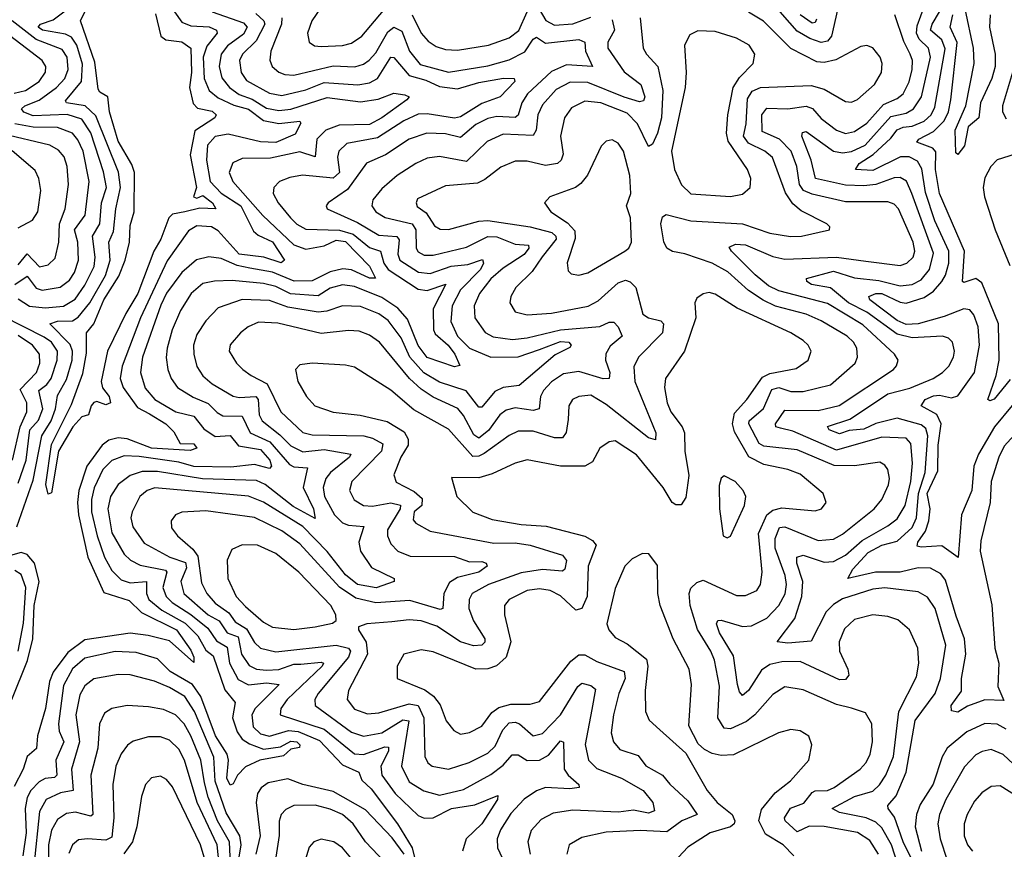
# Model space of a CAD drawing. Extents: x 1843161 to 1959474, y 907081 to 1016326.
# Tile 87 of 256: x 1878671 to 1881919, y 940951 to 943689. Entities that reach past the tile are written whole.
import ezdxf

# ---------------------------------------------------------------- set-up
doc = ezdxf.new("R2010")
doc.units = 0

msp = doc.modelspace()

# ---------------------------------------------------------------- linework, layer by layer
at = {"layer": '0CON20XD'}
for points in [[(1879674.6, 943745), (1879633.8, 943685), (1879619.5, 943645), (1879625.6, 943615), (1879643, 943603), (1879665, 943600.6), (1879735, 943604.2), (1879765, 943611.9), (1879799.1, 943635), (1879870.7, 943719.3)], [(1881373.7, 943746.3), (1881348.3, 943635), (1881335, 943618.5), (1881315, 943613.6), (1881277, 943627), (1881235, 943651.4), (1881155, 943742.4)], [(1879181.7, 943715), (1879205, 943681.6), (1879235, 943668.9), (1879295.3, 943665.3), (1879320.3, 943655), (1879321.6, 943645), (1879287.8, 943602.2), (1879276.2, 943565), (1879279.6, 943495), (1879296, 943455), (1879325, 943431.4), (1879377.4, 943407.4), (1879425, 943393.8), (1879475, 943356.4), (1879525, 943346.6), (1879594.5, 943354.5), (1879598.2, 943348.2), (1879579, 943311), (1879515, 943284.3), (1879465, 943286.5), (1879358.6, 943311.4), (1879315, 943303.7), (1879290.5, 943275), (1879286.6, 943225), (1879298.8, 943155), (1879335, 943116.6), (1879399.8, 943075), (1879441.4, 942991.4), (1879457.4, 942977.4), (1879505, 942956.2), (1879544.6, 942895), (1879533.3, 942886.7), (1879475.8, 942905.8), (1879395, 942914.7), (1879325, 942992), (1879303.3, 943005), (1879255, 943008.5), (1879227.8, 942992.2), (1879156.7, 942893.3), (1879069.1, 942705), (1879008.1, 942545), (1879002.4, 942505), (1879011.8, 942475), (1879059.4, 942409.4), (1879098.6, 942388.6), (1879153, 942355), (1879178.9, 942328.9), (1879200.4, 942290.4), (1879245, 942289.2), (1879254.4, 942275), (1879232.6, 942267.4), (1879105, 942275.1), (1879025, 942305.7), (1878995, 942308.7), (1878965, 942301.6), (1878942.5, 942285), (1878891.9, 942215), (1878866, 942135), (1878861.4, 942095), (1878864.2, 942054.2), (1878895.8, 941915), (1878948.4, 941798.4), (1879031.6, 941771.6), (1879072.8, 941732.8), (1879187.4, 941675), (1879235, 941607.8), (1879245.3, 941584.7), (1879245, 941567.5), (1879165, 941638.9), (1879094.1, 941655.9), (1879035, 941663.6), (1878885, 941641.9), (1878829.2, 941600.8), (1878781.4, 941535), (1878769.4, 941505), (1878755.5, 941415), (1878729.7, 941325), (1878726.4, 941283.6), (1878695, 941257.5), (1878682.5, 941215), (1878652.6, 941157.4)], [(1878661.6, 942015), (1878715, 942168.7), (1878744, 942315), (1878774.5, 942365), (1878788.7, 942405), (1878795, 942448.6), (1878825, 942502), (1878843.9, 942565), (1878845.1, 942595), (1878836.6, 942616.6), (1878770, 942685), (1878795, 942693.5), (1878844.4, 942695.6), (1878863.2, 942706.8), (1878901.7, 942755), (1878953.6, 942845), (1878968.6, 942895), (1878964.9, 942955), (1878980.1, 942989.9), (1878987.4, 943065), (1879002.6, 943135), (1878996.2, 943186.2), (1878921.6, 943371.6), (1878887, 943405), (1878824.4, 943415), (1878821.2, 943421.2), (1878874.3, 943485), (1878877.3, 943542.7), (1878858.6, 943605), (1878841.3, 943631.3), (1878821.4, 943641.4), (1878745.5, 943654.5), (1878731.2, 943665), (1878739.6, 943675), (1878781.3, 943688.7), (1878829.1, 943725)], [(1879118.8, 943708.8), (1879136.7, 943635), (1879152.4, 943622.4), (1879205.8, 943615.8), (1879235.5, 943595.5), (1879237.2, 943515), (1879231, 943465), (1879243.1, 943413.1), (1879256.7, 943396.7), (1879305, 943387.7), (1879318.8, 943375), (1879314.6, 943365), (1879247.9, 943322.1), (1879233.4, 943243.4), (1879253.8, 943135), (1879243.5, 943105), (1879255, 943100.3), (1879275, 943109.4), (1879307, 943085), (1879317.5, 943065), (1879265, 943067.3), (1879214.8, 943055.2), (1879175, 943047.5), (1879162.7, 943035), (1879135.7, 942965), (1879112.8, 942925), (1879059.8, 942785), (1879020.3, 942719.7), (1878960, 942595), (1878939.7, 942495), (1878944.2, 942474.2), (1878965.8, 942445), (1878970, 942425), (1878955, 942418), (1878925, 942429.2), (1878915, 942425.7), (1878906, 942415), (1878897.5, 942385), (1878875, 942378.1), (1878845.6, 942345), (1878798.9, 942265), (1878775, 942127.5), (1878765, 942122.5), (1878756.4, 942155), (1878775, 942286.7), (1878841.5, 942418.5), (1878878.5, 942521.5), (1878891.3, 942588.7), (1878890.6, 942655), (1878915.3, 942684.7), (1878948.5, 942765), (1878997.8, 942842.2), (1879018, 942895), (1879033, 942955), (1879035, 943010), (1879048.4, 943055), (1879049.5, 943185), (1879041, 943211), (1878995, 943288.5), (1878966.5, 943385), (1878961.1, 943435), (1878935, 943450), (1878929.9, 943459.9), (1878918.9, 943548.9), (1878871.5, 943685), (1878884.9, 943715.1)], [(1879305, 943715.2), (1879408.4, 943678.4), (1879421, 943665), (1879408.9, 943641.1), (1879356.6, 943603.4), (1879335.5, 943575), (1879328.4, 943535), (1879337.8, 943497.8), (1879362.2, 943465), (1879395, 943442.7), (1879437, 943427), (1879485, 943397.6), (1879525, 943389.7), (1879565, 943393.8), (1879685, 943432.6), (1879795, 943417.7), (1879852.8, 943427.2), (1879905, 943446.8), (1879941.2, 943441.2), (1879955.8, 943435), (1879948.1, 943425), (1879864.8, 943365), (1879825, 943343.7), (1879725, 943341), (1879680.6, 943325), (1879651.3, 943295), (1879645, 943236.4), (1879595, 943253), (1879497.8, 943232.2), (1879405, 943230.5), (1879373.5, 943216.5), (1879361.9, 943185), (1879373.8, 943155), (1879472.4, 943042.4), (1879575, 942946.3), (1879615, 942931.9), (1879675, 942942.2), (1879715, 942961.3), (1879745, 942956.9), (1879825, 942876.1), (1879844.4, 942835.6), (1879825, 942835.7), (1879765, 942863.8), (1879736.8, 942866.8), (1879695, 942857.4), (1879635, 942826.9), (1879575.9, 942825.9), (1879505, 942855.3), (1879429.5, 942869.5), (1879388.2, 942878.2), (1879335, 942901.4), (1879295, 942906.6), (1879253.9, 942896.1), (1879205.4, 942854.6), (1879155, 942786.6), (1879136.7, 942746.7), (1879076.2, 942575), (1879069, 942525), (1879085, 942472.9), (1879115.9, 942435), (1879185.4, 942395), (1879245, 942380.6), (1879278.4, 942338.4), (1879315, 942312.8), (1879365, 942316.1), (1879392.2, 942282.2), (1879465, 942270.4), (1879495.8, 942235), (1879501.2, 942215), (1879495, 942207.6), (1879445, 942221), (1879367.6, 942212.4), (1879245, 942214.2), (1879195, 942228.7), (1879065, 942246.9), (1879015, 942249), (1878975, 942234), (1878945, 942204.2), (1878916.6, 942143.4), (1878907.1, 942105), (1878907.6, 942065), (1878925.6, 941985), (1878950.3, 941915), (1878975, 941871), (1879005, 941840.6), (1879035, 941830.3), (1879088.9, 941835), (1879088.5, 941795), (1879097, 941775), (1879139.5, 941739.5), (1879216.8, 941696.8), (1879258.3, 941655), (1879285, 941608.3), (1879309, 941589), (1879347.4, 941477.4), (1879381.9, 941435), (1879372.6, 941385), (1879387.9, 941337.9), (1879404.5, 941314.5), (1879428.5, 941298.5), (1879475, 941281), (1879530.8, 941289.2), (1879565, 941307.7), (1879585, 941305.5), (1879594.3, 941295), (1879593.6, 941286.4), (1879565, 941281.4), (1879540.5, 941259.5), (1879462.9, 941245)], [(1879449.6, 943709.6), (1879475.5, 943685.5), (1879479.2, 943675), (1879450.7, 943619.2), (1879406, 943575), (1879396, 943555), (1879401.2, 943515), (1879418.6, 943488.6), (1879495, 943447.1), (1879535, 943439.4), (1879615, 943457.6), (1879675, 943482.3), (1879785.9, 943474.1), (1879825, 943480.8), (1879850.5, 943495), (1879895.3, 943565.3), (1879905, 943564.7), (1879955.1, 943505.1), (1880010, 943490), (1880055, 943468.9), (1880115, 943460.5), (1880185, 943481.8), (1880266.1, 943496.1), (1880302, 943495), (1880303.8, 943485), (1880255.2, 943434.8), (1880195, 943412.2), (1880125, 943368.8), (1880105, 943364.2), (1880015, 943378.6), (1879985, 943377.2), (1879937.7, 943355), (1879850.5, 943299.5), (1879749.3, 943280.7), (1879723.9, 943255), (1879719.2, 943235), (1879725.1, 943185), (1879705, 943166.2), (1879604, 943176), (1879561.4, 943168.6), (1879527.8, 943155), (1879508.5, 943135), (1879507.2, 943115), (1879522.7, 943085), (1879563.9, 943035), (1879585, 943013.9), (1879615, 942997.5), (1879725.3, 942994.7), (1879771, 942981), (1879825, 942937.3), (1879861.4, 942925), (1879872.4, 942885), (1879886.4, 942865), (1879985, 942799.2), (1880015, 942794.9), (1880075.9, 942815.9), (1880035.1, 942735), (1880035.4, 942665), (1880041.7, 942651.7), (1880083.6, 942615), (1880105.7, 942585), (1880122.3, 942547.7), (1880105, 942543.1), (1880015, 942573.7), (1879985, 942613.3), (1879950.1, 942700.1), (1879917.5, 942737.5), (1879865, 942772.6), (1879775, 942808.3), (1879735.5, 942814.5), (1879695, 942803.2), (1879655, 942777.4), (1879563.9, 942783.9), (1879515, 942808.8), (1879475, 942818.5), (1879371.4, 942828.6), (1879313.4, 942826.6), (1879275, 942818), (1879236.3, 942785), (1879201, 942729), (1879173.4, 942665), (1879157.1, 942605), (1879153.9, 942573.9), (1879159.3, 942535), (1879169.7, 942505), (1879191.6, 942475), (1879243.2, 942443.2), (1879292.8, 942422.8), (1879322.2, 942392.2), (1879341.2, 942381.2), (1879405, 942380.5), (1879431, 942325), (1879496, 942296), (1879561.1, 942221.1), (1879575, 942213.7), (1879619.5, 942209.5), (1879606, 942145), (1879639.4, 942075), (1879645, 942042.5), (1879572.2, 942082.2), (1879480, 942155), (1879451.4, 942168.6), (1879273.6, 942173.6), (1879125, 942197.6), (1879075, 942197.4), (1879035, 942184.4), (1878995.8, 942155), (1878970.6, 942115), (1878961, 942075), (1878975, 941995.5), (1879015.4, 941925.4), (1879035.9, 941905), (1879068.2, 941888.2), (1879151.8, 941871.8), (1879156, 941865), (1879143, 941815), (1879153.9, 941785), (1879173.1, 941765), (1879235.6, 941725.6), (1879290.7, 941680.7), (1879319.3, 941639.3), (1879355, 941617.6), (1879362.2, 941565), (1879391.6, 941511.6), (1879425, 941493.3), (1879485, 941500.3), (1879526.2, 941495), (1879447, 941415), (1879436, 941394), (1879440.7, 941355), (1879465, 941331.6), (1879495, 941323.8), (1879557.7, 941342.3), (1879589.1, 941339.1), (1879659.3, 941309.3), (1879735, 941229.6), (1879789.3, 941205), (1879799.3, 941179.3), (1879829.8, 941149.8), (1879916.5, 941035), (1879965.5, 940955), (1879975.6, 940915)], [(1879965.7, 943705.7), (1879995.2, 943645), (1880017.8, 943617.8), (1880045, 943600.5), (1880075, 943591.1), (1880115, 943588.9), (1880217.5, 943605), (1880285, 943629.6), (1880316.8, 943653.2), (1880345, 943715.2)], [(1880384, 943724), (1880406.2, 943686.2), (1880435, 943671.6), (1880495, 943676.1), (1880555, 943697.9)], [(1881588, 940835), (1881546.7, 940965), (1881515, 941021.9), (1881495, 941039.7), (1881463.3, 941055), (1881375, 941072.3), (1881351.1, 941085), (1881425, 941124.6), (1881485, 941142.7), (1881507, 941163), (1881528.2, 941195), (1881553.2, 941256.8), (1881571.2, 941405), (1881629.7, 941520.3), (1881637.4, 941565), (1881634.1, 941615), (1881605.6, 941675.6), (1881567.6, 941707.6), (1881535, 941719.4), (1881485, 941724.7), (1881425, 941709.7), (1881391.4, 941678.6), (1881373.8, 941635), (1881374.8, 941605), (1881402.7, 941545), (1881405.8, 941525), (1881395, 941510.9), (1881375, 941510.2), (1881245, 941571), (1881185, 941570), (1881145, 941560.2), (1881117.5, 941542.5), (1881075, 941475.3), (1881055, 941458.5), (1881045, 941470.8), (1881038.6, 941495), (1881025, 941588.8), (1880978.9, 941665), (1880969.1, 941695), (1880974.2, 941705.8), (1880985, 941707.4), (1881055, 941686), (1881085, 941688), (1881135, 941713.9), (1881175.1, 941754.9), (1881195.6, 941794.4), (1881200.3, 941825), (1881196, 941855), (1881162.9, 941945), (1881163.2, 941976.8), (1881176.7, 942013.3), (1881195, 942015.2), (1881305, 941970.5), (1881355, 941974), (1881385, 941991.1), (1881490, 942075), (1881515, 942105.5), (1881536.6, 942153.4), (1881540, 942175), (1881534.7, 942204.7), (1881525, 942218.9), (1881508.3, 942228.3), (1881425, 942216.9), (1881357.9, 942217.9), (1881235, 942269.3), (1881125, 942281), (1881110.4, 942290.4), (1881076, 942355), (1881076.6, 942365), (1881124.5, 942405.5), (1881151.6, 942468.4), (1881175, 942474.6), (1881215, 942461.8), (1881255, 942462.2), (1881345, 942483.8), (1881426.8, 942555), (1881434.7, 942575), (1881432.2, 942605), (1881421.6, 942625), (1881400, 942645), (1881315, 942695.6), (1881265, 942716.8), (1881163.9, 942743.9), (1881123.1, 942763.1), (1881075.3, 942795.3), (1881007, 942857), (1880955.6, 942885.6), (1880865, 942916.7), (1880823.9, 942923.9), (1880805, 942934.6), (1880795.6, 942955.6), (1880785.3, 943015), (1880791.2, 943038.8), (1880803.5, 943046.5), (1880885, 943025.6), (1881055, 943014.8), (1881145, 942984.4), (1881213.9, 942973.9), (1881250, 942975), (1881342.5, 942995), (1881343.3, 943005), (1881333.8, 943015), (1881248.2, 943058.2), (1881221.3, 943081.3), (1881197.4, 943117.4), (1881154.6, 943234.6), (1881129.3, 943255), (1881075, 943281.9), (1881058.5, 943305), (1881066.9, 943345), (1881071.7, 943428.3), (1881086.9, 943453.1), (1881115, 943464.9), (1881282, 943472), (1881325, 943459.4), (1881395, 943418.8), (1881415, 943416.9), (1881435, 943425.4), (1881490.4, 943475), (1881513.8, 943515), (1881515.4, 943545), (1881509.6, 943565), (1881485, 943596.5), (1881465, 943603.5), (1881445, 943600.5), (1881362.8, 943557.2), (1881325, 943548.3), (1881300.1, 943550.1), (1881215, 943593.8), (1881124.9, 943684.9), (1881075, 943714.4)], [(1881951.8, 942318.2), (1881918.7, 942281.3), (1881900.8, 942245), (1881875.7, 942165), (1881872.3, 942095), (1881841.2, 941968.8), (1881838.9, 941935), (1881877.5, 941757.5), (1881887.8, 941615), (1881900.6, 941565), (1881897.7, 941487.7), (1881917.8, 941442.2), (1881855, 941443.8), (1881797.1, 941422.9), (1881765, 941403.5), (1881745, 941407.5), (1881743.1, 941425), (1881777.3, 941472.7), (1881777.3, 941515), (1881791.4, 941595), (1881787.8, 941645), (1881760.2, 941720.2), (1881725, 941838.9), (1881709.7, 941859.7), (1881675, 941878.7), (1881635, 941880.3), (1881575, 941865.6), (1881494, 941866), (1881402.5, 941845), (1881419.3, 941875), (1881469.6, 941930.4), (1881515, 941954.2), (1881565, 941967.9), (1881615, 942013), (1881629, 942045), (1881636.2, 942125), (1881658, 942195), (1881666.4, 942315), (1881659.5, 942339.5), (1881645, 942351.4), (1881565, 942374.1), (1881495, 942355.8), (1881455, 942337.5), (1881407.4, 942332.6), (1881375, 942322.2), (1881340.9, 942335), (1881335, 942345.9), (1881409.1, 942370.9), (1881487.7, 942422.3), (1881535, 942454), (1881607.5, 942472.5), (1881683.6, 942505), (1881714.6, 942525), (1881735.3, 942545), (1881751.1, 942575), (1881754.7, 942595), (1881748.4, 942625), (1881735, 942638.2), (1881715, 942644.3), (1881615, 942638.5), (1881565, 942650.7), (1881465, 942723.8), (1881404.8, 942754.8), (1881345, 942804.6), (1881282.7, 942815), (1881267.2, 942825), (1881266.2, 942835), (1881355, 942859.5), (1881425, 942837.6), (1881505, 942827.9), (1881575, 942811), (1881615, 942815.2), (1881645, 942830.6), (1881672.2, 942865), (1881685, 942918.8), (1881614, 943116), (1881596.5, 943156.5), (1881575, 943168.3), (1881555, 943167), (1881494.9, 943145.1), (1881455, 943141.1), (1881395, 943143.1), (1881296.2, 943165), (1881281.9, 943225), (1881251.2, 943305), (1881252.8, 943317.2), (1881265, 943320.3), (1881355, 943255.5), (1881385, 943250), (1881415, 943254), (1881459.7, 943275), (1881545, 943369.6), (1881595, 943380.7), (1881619.3, 943395), (1881646.2, 943435), (1881675.1, 943565.1), (1881668.8, 943595), (1881637.5, 943625), (1881628.9, 943645), (1881631.3, 943668.7), (1881655.2, 943735)], [(1881945, 942415.7), (1881886.2, 942345), (1881833.4, 942255), (1881818.5, 942215), (1881811.2, 942135), (1881777.6, 942055), (1881766.6, 941913.4), (1881712.5, 941952.5), (1881645, 941947.7), (1881631.7, 941951.7), (1881633.2, 941965), (1881658.8, 942001.2), (1881670.2, 942035), (1881674, 942075), (1881664.8, 942125), (1881699.9, 942200.1), (1881700.8, 942285), (1881710, 942355), (1881695.8, 942385.8), (1881644.5, 942415), (1881657.6, 942435), (1881685, 942447.9), (1881705, 942450), (1881745, 942441.2), (1881765, 942447.5), (1881820.7, 942525), (1881836.6, 942615), (1881832.7, 942675), (1881818.8, 942715), (1881805, 942732), (1881785, 942734.7), (1881720.9, 942709.1), (1881635, 942685.3), (1881595, 942683.2), (1881565, 942695.7), (1881475.4, 942765), (1881471.5, 942775), (1881494.5, 942785.5), (1881515, 942785.3), (1881575, 942756.4), (1881595, 942753.1), (1881655, 942772.4), (1881685, 942793), (1881712.3, 942825), (1881725, 942846.2), (1881735.4, 942885), (1881735.6, 942925), (1881690.1, 943025), (1881659.1, 943119.1), (1881646.6, 943196.6), (1881632.7, 943222.7), (1881605, 943236.5), (1881576.9, 943236.9), (1881485, 943191.6), (1881428.1, 943195), (1881439.8, 943215), (1881486, 943244), (1881545, 943298), (1881565, 943325.5), (1881584.9, 943334.9), (1881615, 943337.7), (1881655, 943354.3), (1881677.5, 943375), (1881689.1, 943400.9), (1881723.5, 943593.5), (1881712.9, 943622.9), (1881675.9, 943655), (1881680.4, 943675), (1881705.1, 943715)], [(1881872.3, 943705), (1881869.8, 943665), (1881888.6, 943575), (1881889.2, 943535), (1881877.8, 943495), (1881840, 943415), (1881834.6, 943365.4), (1881799.1, 943335), (1881787, 943273), (1881765, 943244.3), (1881759.3, 943249.3), (1881756.3, 943325), (1881792, 943405), (1881818.9, 943545), (1881817.1, 943595), (1881789.5, 943725)], [(1878665, 942767.3), (1878703.3, 942743.3), (1878755, 942737.8), (1878815, 942744), (1878853, 942767), (1878885, 942813), (1878916.1, 942875), (1878919.9, 942905), (1878910.6, 942975), (1878935.1, 943015), (1878939.9, 943085), (1878957.4, 943135), (1878947.1, 943187.1), (1878905.5, 943315.5), (1878875, 943360.7), (1878826.6, 943376.6), (1878715, 943371.4), (1878683.9, 943383.9), (1878676.5, 943395), (1878687.5, 943405), (1878735, 943423.9), (1878792.2, 943465), (1878819.5, 943495), (1878829.9, 943525), (1878826.7, 943565), (1878811.1, 943591.1), (1878725, 943623.3), (1878645.3, 943685)], [(1879535.7, 943695.7), (1879534.1, 943675), (1879499.4, 943585), (1879495.3, 943555.3), (1879503.2, 943535), (1879525, 943516.4), (1879545, 943508), (1879575, 943506.5), (1879705, 943536.6), (1879776.5, 943533.5), (1879805, 943542.6), (1879824, 943556), (1879845, 943580), (1879885, 943649.2), (1879905, 943664.4), (1879931.3, 943651.3), (1879957, 943585), (1879991.3, 943541.3), (1880085, 943515.5), (1880215, 943537.2), (1880285, 943556.2), (1880337, 943583), (1880365, 943625.4), (1880375, 943631.1), (1880405, 943612.1), (1880515, 943623.3), (1880534.7, 943615), (1880536.9, 943585), (1880560, 943535), (1880475, 943540.7), (1880425, 943517.7), (1880345.5, 943445), (1880327.4, 943415), (1880315.4, 943374.6), (1880305, 943366.3), (1880245, 943369.3), (1880215, 943363.6), (1880175, 943343.3), (1880125, 943300.4), (1880075, 943312.9), (1880013.8, 943315), (1879955.4, 943294.6), (1879877.1, 943242.9), (1879815, 943215.3), (1879751.7, 943128.3), (1879688.1, 943085), (1879681.1, 943075), (1879684.5, 943065), (1879785, 943020), (1879855, 942977.5), (1879915, 942973.4), (1879922.6, 942962.6), (1879918, 942915), (1879925, 942895.3), (1879985.8, 942855.8), (1880025, 942851), (1880094, 942876), (1880148.7, 942881.3), (1880197.7, 942897.7), (1880200.7, 942885), (1880191.2, 942865), (1880125, 942797.5), (1880097.4, 942745), (1880093.3, 942693.3), (1880114.8, 942645), (1880155, 942605.2), (1880225, 942574.8), (1880315, 942575.8), (1880385, 942600.2), (1880455, 942627.3), (1880482.5, 942625), (1880490, 942615), (1880485, 942606.9), (1880437.3, 942582.7), (1880317.8, 942482.2), (1880265, 942475.5), (1880238, 942462), (1880195, 942410), (1880185, 942410), (1880144, 942464), (1880055, 942492.7), (1880003.9, 942523.9), (1879957.5, 942575), (1879928.7, 942638.7), (1879885.7, 942695.7), (1879855, 942718.4), (1879795, 942742.1), (1879735.2, 942745.2), (1879683.5, 942726.5), (1879655, 942723.5), (1879555, 942740.5), (1879495, 942762.5), (1879405, 942765.5), (1879325, 942738.1), (1879285, 942695.4), (1879255, 942650), (1879244.3, 942615), (1879244.8, 942585), (1879254.8, 942544.8), (1879275, 942514), (1879305, 942487.3), (1879375, 942446.5), (1879395, 942441.8), (1879449.5, 942445), (1879456.8, 942435), (1879460.5, 942385), (1879470.5, 942365), (1879529.2, 942319.2), (1879565, 942282.3), (1879605, 942262.3), (1879675, 942270.9), (1879762.9, 942255), (1879758.4, 942245), (1879696.2, 942195), (1879680.4, 942175), (1879671.7, 942145), (1879675.9, 942115), (1879709.6, 942055), (1879735, 942028.1), (1879755, 942020.6), (1879806, 942016), (1879789, 941965), (1879795, 941934.6), (1879831, 941881), (1879905.7, 941845), (1879905.7, 941835), (1879846.2, 941813.8), (1879785, 941824.4), (1879745, 941856.4), (1879685, 941933.2), (1879605, 942016.7), (1879475, 942096.6), (1879425, 942116), (1879116.6, 942143.4), (1879091.5, 942135), (1879066.5, 942115), (1879041.2, 942065), (1879037.7, 942045), (1879043.4, 942015), (1879081.2, 941961.2), (1879165.3, 941915.3), (1879217.7, 941897.7), (1879220.4, 941879.6), (1879202.1, 941835), (1879212.1, 941795), (1879292.7, 941725), (1879328.5, 941705), (1879354.5, 941665), (1879391.8, 941651.8), (1879402.4, 941595), (1879427.8, 941557.8), (1879452.2, 941545), (1879485, 941542), (1879525, 941544.7), (1879575, 941561.4), (1879597.8, 941562.2)], [(1880625, 943689.3), (1880633.2, 943655), (1880610.7, 943615), (1880611.1, 943595), (1880665, 943516.7), (1880719.8, 943475), (1880733, 943435), (1880729, 943421), (1880715, 943418.1), (1880665, 943433.2), (1880545, 943482.3), (1880486.9, 943483.1), (1880440.8, 943459.2), (1880395, 943408.4), (1880380, 943375), (1880374, 943325), (1880365, 943307.1), (1880265, 943311.5), (1880212.5, 943287.5), (1880145, 943221.3), (1880055, 943238.1), (1880015, 943232.5), (1879977.5, 943215), (1879916.2, 943175), (1879865, 943131.1), (1879836.1, 943095), (1879832, 943075), (1879845.4, 943055), (1879875.8, 943035.8), (1879965.6, 943015.6), (1879976.9, 942995), (1879978.5, 942935), (1879985, 942923.1), (1880005, 942912.3), (1880035, 942911.8), (1880145, 942938.7), (1880215, 942973.6), (1880245, 942972), (1880305, 942947.7), (1880348.9, 942945), (1880350.5, 942935), (1880335, 942914.1), (1880265, 942869.2), (1880225, 942833.3), (1880187.7, 942785), (1880169.8, 942745), (1880172.1, 942705), (1880206.1, 942656.1), (1880232.7, 942642.7), (1880296.7, 942633.3), (1880345, 942638.6), (1880455, 942664.9), (1880585, 942676), (1880615, 942691), (1880631.1, 942691.1), (1880645, 942675.5), (1880657.7, 942645), (1880618, 942612), (1880603.9, 942586.1), (1880603.5, 942565), (1880617.1, 942525), (1880615.4, 942505), (1880595.8, 942504.2), (1880515, 942527.5), (1880465, 942519.8), (1880425, 942493.8), (1880398.4, 942465), (1880388.7, 942445), (1880384.6, 942405), (1880365, 942399.3), (1880305, 942408.4), (1880275, 942400.2), (1880255, 942384.8), (1880216.9, 942333.1), (1880185, 942307.6), (1880168.9, 942318.9), (1880135, 942382.5), (1880115.6, 942405.6), (1880035, 942443.2), (1879995, 942469.7), (1879956.8, 942505), (1879857.1, 942625), (1879825, 942647.7), (1879790.7, 942660.7), (1879755, 942663.2), (1879665, 942653.1), (1879522.2, 942687.8), (1879458.8, 942691.2), (1879424.4, 942675.6), (1879399.5, 942655), (1879365, 942616), (1879361.1, 942595), (1879385.5, 942555), (1879407.1, 942535), (1879434.2, 942514.2), (1879487.3, 942487.3), (1879531.9, 942395), (1879605, 942327), (1879635, 942318.8), (1879805.8, 942315.8), (1879835, 942308.1), (1879868.6, 942288.6), (1879863.7, 942265), (1879766.4, 942165), (1879758.8, 942135), (1879774.1, 942104.1), (1879805, 942085.3), (1879835, 942083.3), (1879895, 942093.8), (1879926.6, 942086.6), (1879925.2, 942075), (1879883.8, 942005), (1879883.5, 941985), (1879895, 941958.9), (1879918.5, 941935), (1879958.3, 941918.3), (1880105, 941916.8), (1880155, 941899.5), (1880195, 941900.3), (1880209.4, 941895), (1880213.3, 941885), (1880185.4, 941865), (1880115, 941847.5), (1880088.6, 941831.4), (1880070, 941795), (1880066.9, 941745), (1880058, 941742), (1879957.9, 941772.1), (1879845, 941764), (1879779.1, 941779.1), (1879725.9, 941815.9), (1879595, 941958.5), (1879535, 942001.8), (1879445, 942045.5), (1879285, 942068.1), (1879205, 942063.8), (1879184.4, 942055), (1879170, 942035), (1879171.7, 942011.7), (1879191.1, 941985)], [(1880717.3, 943695), (1880727.9, 943595), (1880737.9, 943575), (1880776.2, 943535), (1880792.6, 943455), (1880787.7, 943365), (1880775.1, 943315), (1880758.5, 943278.5)], [(1881331.3, 941735), (1881281.8, 941638.2), (1881205, 941630.7), (1881170, 941635), (1881227.5, 941712.5), (1881250.8, 941785), (1881254.6, 941834.6), (1881234.2, 941895), (1881234.8, 941915.2), (1881255, 941921.5), (1881325, 941898.8), (1881355, 941900.2), (1881395, 941921.4), (1881449.6, 941970.4), (1881535, 942018.1), (1881565, 942041.3), (1881591.5, 942085), (1881610, 942165), (1881615.6, 942225.6), (1881610.2, 942290.2), (1881595, 942307.5), (1881515, 942310.8), (1881365, 942267.9), (1881220.7, 942330.7), (1881180.7, 942340.7), (1881165.6, 942345), (1881163.5, 942355), (1881195, 942400.5), (1881305, 942399.2), (1881374.3, 942415.7), (1881552.9, 942535), (1881563.6, 942546.4), (1881568.8, 942565), (1881556.8, 942585), (1881452.1, 942682.1), (1881335, 942752.1), (1881175, 942794.1), (1881141.2, 942811.2), (1881097, 942847), (1881018.5, 942925), (1881011.5, 942938.5), (1881031.5, 942948.5), (1881065, 942946), (1881155, 942907.2), (1881195, 942899.2), (1881365, 942904.9), (1881462.4, 942892.4), (1881575, 942878.1), (1881597.7, 942885), (1881618, 942905), (1881624, 942925), (1881618.2, 942955), (1881570.2, 943065), (1881555, 943080.2), (1881535, 943087.8), (1881395, 943088.2), (1881285, 943113.8), (1881255.9, 943125.9), (1881243.1, 943145), (1881234.9, 943205), (1881216.1, 943255), (1881177.6, 943295), (1881120.2, 943320.2), (1881119.3, 943375), (1881135, 943396.7), (1881204.8, 943394.8), (1881265, 943403.3), (1881286, 943396), (1881315, 943363.5), (1881365, 943324.4), (1881395, 943314), (1881425, 943320), (1881465, 943347.5), (1881520.4, 943409.6), (1881565, 943429.2), (1881585.2, 943445), (1881605, 943484.6), (1881615.4, 943525), (1881615.5, 943555), (1881608.5, 943575), (1881586.9, 943616.9), (1881558.2, 943705)], [(1881299.5, 943690.5), (1881295, 943680.4), (1881285, 943677.8), (1881245, 943704.8)], [(1881938.4, 942501.6), (1881885, 942437.1), (1881871.2, 942431.2), (1881864.3, 942435.7), (1881891.6, 942515), (1881901.8, 942565), (1881900, 942685), (1881845, 942820.5), (1881825, 942834.8), (1881785, 942821.5), (1881780.6, 942825), (1881787.4, 942925), (1881704.7, 943115), (1881692, 943195), (1881693.4, 943253.5), (1881683.4, 943265), (1881630.6, 943285), (1881636.7, 943295), (1881685, 943319.9), (1881720.1, 943355), (1881734.6, 943385), (1881742.1, 943425), (1881763.5, 943613.5), (1881739.9, 943665), (1881749.2, 943705)], [(1878652.8, 943447.2), (1878689.6, 943455), (1878735, 943484.8), (1878755.8, 943515.8), (1878756.8, 943535), (1878744.2, 943555), (1878602.6, 943662.6)], [(1881015, 943105.3), (1881055, 943113.8), (1881080, 943135), (1881082.5, 943165), (1881071.8, 943195), (1881008.3, 943288.3), (1881002.7, 943315), (1881006.3, 943375), (1881023.8, 943465), (1881045, 943498.9), (1881090, 943545), (1881095.5, 943575), (1881076.7, 943605), (1881035, 943628.5), (1880965, 943650), (1880908, 943652), (1880881.1, 943638.9), (1880863.5, 943605), (1880869.7, 943515), (1880866.3, 943465), (1880820.7, 943255), (1880830.4, 943195), (1880853.8, 943143.8), (1880885, 943114.2), (1881015, 943105.3)], [(1881945.8, 943515), (1881912.9, 943405), (1881912.9, 943385), (1881925, 943362)], [(1880758.5, 943278.5), (1880745, 943270.5), (1880709.2, 943345), (1880675, 943380.6), (1880587.5, 943415), (1880535, 943420.2), (1880491.2, 943398.8), (1880467.6, 943365), (1880454.2, 943305), (1880463.8, 943245), (1880457.1, 943225), (1880445.2, 943214.8), (1880405, 943207.5), (1880345, 943221.9), (1880305, 943221.8), (1880257.4, 943202.6), (1880205, 943161.3), (1880180.5, 943149.5), (1880075, 943141.3), (1879982.5, 943097.5), (1879978, 943085), (1879982.3, 943072.3), (1880011.6, 943051.6), (1880038.9, 943008.9), (1880057.7, 942997.7), (1880085, 942996.9), (1880185, 943024), (1880215, 943026), (1880355, 943005.1), (1880426.6, 942986.6), (1880439.8, 942975), (1880440, 942965), (1880393.8, 942906.2), (1880361.6, 942858.4), (1880307.7, 942805), (1880290.9, 942775), (1880287.1, 942755), (1880305, 942724.6), (1880344.8, 942714.8), (1880425, 942720.2), (1880546.1, 942743.9), (1880579, 942761), (1880645, 942820.2), (1880669.4, 942829.4), (1880685, 942824.1), (1880702.8, 942805), (1880726.6, 942716.6), (1880745.5, 942705.5), (1880785.6, 942695.6), (1880794.7, 942684.7), (1880790.8, 942655), (1880711.8, 942575), (1880696.5, 942543.5), (1880699.6, 942495), (1880769.1, 942325), (1880768.2, 942301.8), (1880745, 942308.7), (1880605, 942419), (1880555, 942450.2), (1880515, 942445.9), (1880494.5, 942435), (1880482.2, 942415), (1880479.9, 942369.9), (1880473.4, 942326.6), (1880461.1, 942308.9), (1880435, 942308.4), (1880365, 942331.1), (1880315, 942331), (1880285, 942317), (1880203.1, 942256.9), (1880185, 942247.9), (1880165, 942247), (1880085, 942337.7), (1879971.3, 942401.3), (1879895, 942466.1), (1879775, 942541.8), (1879745, 942549.2), (1879635, 942555.4), (1879595, 942550), (1879580.8, 942535), (1879588.5, 942495), (1879616.5, 942445), (1879644.3, 942415), (1879705, 942393.7), (1879793.5, 942383.5), (1879882.5, 942362.5), (1879939.2, 942329.2), (1879951.9, 942305), (1879951.6, 942285), (1879928.1, 942245), (1879905, 942186.7), (1879913, 942163), (1879972.1, 942132.1), (1879998.1, 942108.1), (1879997.1, 942085), (1879971.8, 942065), (1879968.4, 942038.4), (1879976.9, 942026.9), (1880025, 942000.6), (1880235, 941961), (1880305, 941962.2), (1880355, 941954.5), (1880461.7, 941921.7), (1880474.2, 941904.2), (1880468.7, 941875), (1880461.6, 941868.4), (1880395, 941873.8), (1880325, 941863.8), (1880216.7, 941825), (1880163.2, 941795), (1880153.1, 941775), (1880152.7, 941745), (1880167.8, 941705), (1880205.3, 941645), (1880205.2, 941634.8), (1880195.2, 941624.8), (1880167.3, 941622.7), (1880125, 941635.4), (1880046.9, 941686.9), (1879995, 941705.2), (1879955, 941708.6), (1879898.3, 941701.7), (1879815.3, 941694.7), (1879788, 941685), (1879787.8, 941675), (1879814, 941634), (1879817.5, 941595), (1879755.3, 941475), (1879751.3, 941445), (1879775, 941413.2), (1879818.3, 941398.3), (1879855, 941401.2), (1879955, 941431.1), (1879985.6, 941425.6), (1880003.8, 941385), (1880007.3, 941257.3), (1880016.5, 941236.5), (1880031.4, 941225), (1880085, 941214.8), (1880153.3, 941236.7), (1880215, 941267.8), (1880238.8, 941291.2), (1880264.9, 941345.1), (1880285, 941367.9), (1880305, 941370.3), (1880319.2, 941365), (1880365, 941325.3), (1880395, 941332.9), (1880454.8, 941395), (1880512.3, 941487.7), (1880525, 941499.1), (1880555, 941491.4), (1880569.7, 941479.7), (1880558.2, 941411.8), (1880536.1, 941296.1), (1880546.8, 941245), (1880575, 941217.6), (1880656, 941186), (1880727.7, 941145), (1880758.8, 941105), (1880765, 941078), (1880745, 941070.4), (1880695, 941079.4), (1880646.4, 941073.6), (1880495, 941079.8), (1880430.1, 941069.9), (1880390.7, 941049.3), (1880357.4, 941012.6), (1880346.4, 940975), (1880354.7, 940935)], [(1878655, 942815.1), (1878695, 942843), (1878725, 942803), (1878745, 942795.9), (1878804.1, 942805.9), (1878835, 942829.8), (1878851, 942855), (1878864.2, 942895), (1878862.4, 942955), (1878851.4, 942995), (1878886.1, 943043.9), (1878899.7, 943155), (1878880, 943255), (1878862.5, 943292.5), (1878845, 943314.4), (1878795, 943332.9), (1878715, 943334), (1878655, 943345.9)], [(1878665, 942880), (1878695, 942916.3), (1878736.2, 942873.8), (1878765, 942879.7), (1878787.8, 942902.2), (1878800, 942955), (1878801.4, 943015), (1878820, 943065), (1878831.1, 943145), (1878827.4, 943205), (1878816.8, 943236.8), (1878798.9, 943258.9), (1878770, 943275), (1878612.6, 943312.6)], [(1880515, 942846.4), (1880545, 942853.3), (1880666.5, 942925), (1880679.6, 942935), (1880688.4, 942955), (1880685.3, 943035), (1880672, 943075), (1880686.3, 943115), (1880683.5, 943175), (1880662.3, 943255), (1880645, 943281.4), (1880625, 943293.1), (1880605, 943288.6), (1880588.6, 943271.4), (1880543.6, 943176.4), (1880521.7, 943148.3), (1880504.2, 943135.8), (1880420, 943105), (1880401.4, 943085), (1880422.9, 943055), (1880478.2, 943018.2), (1880502, 942992), (1880502.9, 942967.1), (1880476.5, 942886.5), (1880479.8, 942859.8), (1880490.4, 942850.4), (1880515, 942846.4)], [(1878665, 943001.8), (1878713, 943027), (1878730.3, 943055), (1878740.5, 943125), (1878734.1, 943165), (1878721.4, 943191.4), (1878646.1, 943256.1)], [(1881954.7, 943245.3), (1881895, 943226.1), (1881874.8, 943205), (1881855, 943166.7), (1881849.5, 943135), (1881853, 943105), (1881888.5, 942995), (1881937.3, 942877.3)], [(1881504.1, 940935), (1881475, 940979.3), (1881435, 941005.9), (1881325, 941025.7), (1881275, 941026.5), (1881235, 941008.4), (1881196.2, 941045), (1881193.2, 941055), (1881213.9, 941086.1), (1881257.2, 941102.8), (1881285, 941138.6), (1881295, 941144), (1881335, 941144.8), (1881357.1, 941155), (1881442.9, 941215), (1881463.3, 941236.7), (1881476.2, 941265), (1881483.5, 941305), (1881481.8, 941365), (1881460.8, 941400.8), (1881415, 941416.5), (1881365, 941428.6), (1881255, 941476.6), (1881195, 941486.4), (1881155, 941462), (1881095.6, 941394.4), (1881068, 941372), (1881015, 941348), (1880995, 941350.2), (1880973.4, 941385), (1880979.6, 941489.6), (1880963, 941575), (1880951, 941605), (1880906.4, 941676.4), (1880882.6, 941755), (1880879.5, 941795), (1880885, 941812.2), (1880905, 941831.8), (1880925, 941838.6), (1881035, 941788.1), (1881065, 941788.9), (1881102.2, 941805), (1881114.7, 941825.3), (1881119.8, 941865), (1881107.4, 941992.6), (1881135.4, 942054.6), (1881155, 942070.4), (1881185, 942078.3), (1881295, 942067.5), (1881315.8, 942075), (1881330.6, 942095), (1881321.4, 942125), (1881245, 942189.4), (1881204.8, 942204.8), (1881125, 942221.2), (1881075.9, 942245.9), (1881029.2, 942329.2), (1881021.7, 942355), (1881029.1, 942390.8), (1881068.9, 942435), (1881121.1, 942508.9), (1881145, 942521), (1881232.2, 942537.8), (1881272.1, 942565), (1881281.2, 942595), (1881271.8, 942615), (1881255, 942630.4), (1881214.4, 942655), (1881037, 942737), (1880965, 942782.9), (1880945, 942788.8), (1880925, 942784.5), (1880905, 942770), (1880897.5, 942755), (1880900.9, 942705), (1880864.1, 942595), (1880801.2, 942505), (1880797.3, 942475), (1880806.8, 942425), (1880818.9, 942395), (1880856.1, 942345), (1880864, 942325), (1880864.8, 942265.2), (1880878, 942185), (1880868.4, 942111.6), (1880852.7, 942087.3), (1880835, 942087.3), (1880823.4, 942095), (1880793.2, 942145), (1880705, 942252.9), (1880635, 942298.5), (1880615, 942295.6), (1880584.7, 942275.3), (1880560.3, 942229.7), (1880535, 942215.7), (1880455.2, 942215.2), (1880345, 942236.3), (1880305, 942225.8), (1880229.5, 942190.5), (1880185, 942176.6), (1880095, 942177.5), (1880112.2, 942115), (1880165, 942063.4), (1880229, 942039), (1880325, 942023), (1880407, 942017), (1880535, 941984.8), (1880560.4, 941970.4), (1880572.7, 941955), (1880545.6, 941885), (1880542.3, 941785), (1880524.8, 941745.2), (1880505, 941739.7), (1880455, 941787), (1880421.1, 941805), (1880385, 941810), (1880345, 941804.8), (1880285, 941775.3), (1880270, 941755), (1880270.3, 941725), (1880290.4, 941635), (1880275.8, 941585), (1880243.3, 941556.7), (1880215, 941546.3), (1880175, 941545.8), (1880035, 941602.2), (1879995, 941609.3), (1879937.5, 941595), (1879915.6, 941555), (1879915.8, 941515), (1880007.1, 941477.1), (1880036.1, 941456.1), (1880057.3, 941427.3), (1880078, 941375), (1880102.6, 941342.6), (1880125, 941331.1), (1880155, 941336.2), (1880195, 941357.1), (1880228.1, 941401.9), (1880251, 941419), (1880290.3, 941429.7), (1880355, 941429.7), (1880385, 941438.4), (1880488.7, 941571.3), (1880515, 941592.6), (1880535, 941592.8), (1880575, 941570.7), (1880665, 941537.9), (1880668.3, 941515), (1880646.8, 941465), (1880629.4, 941395), (1880622, 941335), (1880629.1, 941305), (1880649.9, 941279.9), (1880710.6, 941260.6), (1880736.6, 941226.6), (1880791.6, 941195), (1880815, 941165.3), (1880875, 941110.9), (1880905.8, 941065), (1880855, 941044.5), (1880805, 941008.6), (1880717.7, 941012.3), (1880605, 941007), (1880525, 940989.6), (1880483.8, 940965), (1880475.4, 940935)], [(1878665, 942159.4), (1878692.4, 942235), (1878704.4, 942335), (1878732.9, 942367.1), (1878746.7, 942405), (1878734, 942465), (1878760.2, 942485), (1878774, 942505), (1878793.6, 942565), (1878794.9, 942595), (1878776, 942625), (1878751.1, 942641.1), (1878615, 942710.1)], [(1878646.8, 942235), (1878672.1, 942345), (1878693.9, 942395), (1878693.8, 942425), (1878672, 942468), (1878725.5, 942525), (1878736.6, 942555), (1878735.8, 942585), (1878713, 942615), (1878665, 942646.3)], [(1881005, 941978.8), (1881015, 941983.8), (1881061.2, 942085), (1881066.4, 942115), (1881057.5, 942135), (1881030.6, 942165), (1880995, 942184), (1880984.4, 942175.6), (1880978.3, 942151.7), (1880979.1, 942075), (1880991.2, 941985), (1881005, 941978.8)], [(1879191.1, 941985), (1879241.2, 941941.2), (1879258, 941918), (1879270.4, 941830.4), (1879288, 941795), (1879315, 941763.4), (1879360.7, 941730.7), (1879381.9, 941701.9), (1879418.4, 941678.4), (1879445, 941633.7), (1879465, 941614.8), (1879515, 941602.8), (1879715, 941624.2), (1879755.2, 941615), (1879762.2, 941605), (1879755.7, 941585), (1879655.2, 941465), (1879644.2, 941445), (1879645.8, 941425), (1879765, 941337.8), (1879804.6, 941324.6), (1879865.2, 941335.2), (1879935, 941378.4), (1879954.7, 941375), (1879929.8, 941225), (1879955, 941173.7), (1880003.5, 941143.5), (1880055, 941129.8), (1880135, 941147.9), (1880225, 941197.2), (1880265, 941228.3), (1880295, 941263), (1880315, 941262.7), (1880345, 941243.8), (1880385.4, 941244.6), (1880415, 941261.5), (1880455, 941308.2), (1880464.6, 941304.6), (1880467.3, 941215), (1880479.7, 941195), (1880515.5, 941165), (1880516, 941155), (1880485, 941150.2), (1880405, 941154.3), (1880375, 941144), (1880335, 941116.5), (1880290.7, 941069.3), (1880256.5, 941015), (1880246.1, 940985), (1880246.8, 940955), (1880262.5, 940922.5)], [(1879575, 941676.2), (1879645, 941684.8), (1879702.9, 941697.1), (1879714.3, 941705.7), (1879713.5, 941725), (1879697.5, 941755), (1879591.2, 941865), (1879515, 941927.1), (1879455, 941954.1), (1879404.1, 941955.9), (1879370, 941940), (1879354.7, 941905), (1879357.1, 941845), (1879384.7, 941785), (1879415, 941752.1), (1879475, 941700.2), (1879505, 941684.3), (1879575, 941676.2)], [(1878644.8, 941445.2), (1878695.8, 941574.2), (1878713.5, 941645), (1878718.4, 941755), (1878734.5, 941835), (1878718.9, 941895), (1878695, 941923.8), (1878675, 941930), (1878625, 941916.1)], [(1881225, 940929.4), (1881189.1, 940965), (1881130.8, 941000.8), (1881109.1, 941045), (1881118.1, 941081.9), (1881162.8, 941137.2), (1881213, 941177), (1881273.5, 941245), (1881284, 941295), (1881274.2, 941324.2), (1881245, 941341.4), (1881215, 941346.5), (1881174, 941335), (1881025, 941262.7), (1880985, 941260), (1880955, 941267.3), (1880929.7, 941279.7), (1880909.1, 941299.1), (1880878.6, 941358.6), (1880886.7, 941495), (1880879.6, 941545), (1880825.9, 941645.9), (1880783.6, 941755), (1880775.5, 941795), (1880775, 941887.5), (1880746.1, 941926.1), (1880725, 941927.5), (1880690.9, 941909.1), (1880666.9, 941885), (1880635, 941811.2), (1880607.1, 941695), (1880613.6, 941675), (1880635, 941650), (1880675, 941628.5), (1880738.7, 941578.7), (1880743.2, 941555), (1880734.1, 941475), (1880735.4, 941405), (1880747.4, 941377.4), (1880782.5, 941345), (1880868.2, 941268.2), (1880938.9, 941145), (1880972, 941105), (1881020.8, 941065), (1881030, 941045), (1881027.8, 941035), (1881015.7, 941025), (1880948.9, 941005), (1880875, 940957.3), (1880844.3, 940925)], [(1878665, 941604.6), (1878682.9, 941697.1), (1878691.1, 941815), (1878675, 941858.1), (1878655, 941871.2)], [(1881621.2, 940901.2), (1881584.7, 940975), (1881557, 941057), (1881535.8, 941085), (1881534.7, 941095), (1881562.5, 941127.5), (1881594.9, 941205), (1881624.4, 941375.6), (1881690.7, 941465), (1881708.7, 941515), (1881725.5, 941625), (1881690.5, 941745), (1881665, 941782.8), (1881635, 941800.5), (1881525, 941814.2), (1881485, 941809.6), (1881385, 941777.7), (1881355, 941759.1), (1881331.3, 941735)], [(1879462.9, 941245), (1879415, 941223.3), (1879389, 941195), (1879375, 941167.1), (1879365, 941162.2), (1879353.4, 941185), (1879359.5, 941245), (1879355.5, 941265), (1879316.5, 941325), (1879268, 941455), (1879240.2, 941495), (1879167.2, 941537.2), (1879125, 941578.9), (1879055, 941600), (1878985, 941603.9), (1878885, 941581.2), (1878845, 941546), (1878815, 941491.1), (1878798, 941365), (1878800.9, 941340.9), (1878815.9, 941305), (1878790, 941245), (1878792.8, 941195), (1878785, 941187.8), (1878755, 941184), (1878735, 941173.4), (1878707.2, 941145), (1878695, 941121.2), (1878689, 941085), (1878692, 941005), (1878681.1, 940928.9)], [(1879597.8, 941562.2), (1879665, 941568.3), (1879672.5, 941565), (1879668.9, 941555), (1879552.5, 941445), (1879532.5, 941415), (1879530, 941395), (1879675, 941347.2), (1879775, 941265.8), (1879805, 941263.3), (1879875, 941288.8), (1879887.5, 941287.5), (1879887.7, 941275), (1879862, 941225), (1879864.8, 941195), (1879909.5, 941135), (1879985, 941062.4), (1880005, 941053.5), (1880035, 941054.1), (1880095, 941085.8), (1880172.2, 941097.8), (1880247.9, 941127.9), (1880246.8, 941115), (1880195.6, 941034.4), (1880143.6, 940985), (1880131.3, 940945)], [(1879395.1, 940925), (1879401.4, 940965), (1879397, 940995), (1879351.5, 941071.5), (1879315.9, 941175), (1879310.9, 941255), (1879247.4, 941405), (1879215, 941455.5), (1879165, 941485.2), (1879115, 941505.7), (1879035, 941526.5), (1878995, 941527.5), (1878915, 941513.3), (1878885, 941490.3), (1878869.2, 941460.8), (1878856.2, 941395), (1878867.9, 941305), (1878841.6, 941215), (1878846.7, 941145), (1878805, 941137.3), (1878757.4, 941115), (1878735.5, 941075), (1878716.8, 940895)], [(1879367, 940877), (1879362.5, 940975), (1879323.3, 941045), (1879292.5, 941122.5), (1879280.4, 941170.4), (1879267.6, 941245), (1879235.1, 941325.1), (1879213, 941365), (1879185, 941394.3), (1879145, 941411.9), (1879095, 941420.8), (1879025, 941425.3), (1878975, 941415.3), (1878950.5, 941399.5), (1878934.3, 941365), (1878927.8, 941285), (1878905.2, 941195), (1878912, 941065), (1878905, 941059.5), (1878855, 941072.7), (1878825, 941068.3), (1878795, 941049.5), (1878775, 941013.6), (1878765.7, 940965), (1878766, 940875)], [(1881925, 941347.7), (1881895, 941364), (1881855, 941365.9), (1881795, 941337.9), (1881729.8, 941285), (1881713.6, 941256.4), (1881684, 941166), (1881641, 941099), (1881628.7, 941065), (1881624.3, 941025), (1881645.6, 940944.4)], [(1879340.6, 940785), (1879322.1, 940965), (1879255.8, 941105), (1879214.1, 941245), (1879195, 941281.6), (1879165, 941310.8), (1879135, 941321.6), (1879095, 941322.1), (1879045, 941307.2), (1879025.7, 941294.3), (1879005, 941265.5), (1878987.5, 941225), (1878977.5, 941165), (1878981.5, 941055), (1878975, 940991), (1878955, 940981.1), (1878894.3, 940985.7), (1878865, 940981.6), (1878844.4, 940965.6), (1878833.1, 940936.9)], [(1882205, 940941.5), (1882185, 940957.5), (1882095.1, 941075.1), (1881998.5, 941185), (1881915, 941263.8), (1881875, 941279.8), (1881846, 941274), (1881825, 941262.4), (1881787.6, 941222.4), (1881726.4, 941115), (1881704.5, 941065.5), (1881699.8, 941035), (1881707.4, 940985), (1881730.6, 940915)], [(1879278.8, 940925), (1879266.5, 940965), (1879175, 941156.5), (1879155, 941180.9), (1879135, 941191.8), (1879105, 941186.5), (1879085.5, 941165), (1879072, 941125), (1879057.4, 941025), (1879042.2, 940975), (1879014.3, 940935.7)], [(1879938.6, 940935), (1879898.8, 940988.8), (1879810.9, 941080.9), (1879705, 941141.1), (1879604.9, 941164.9), (1879555, 941183), (1879490, 941170), (1879467, 941153), (1879455.3, 941135), (1879450.7, 941105), (1879463.7, 940995), (1879449.7, 940935)], [(1882165, 940878.6), (1882113, 940965), (1882065, 941029.2), (1881965, 941123.2), (1881905, 941160), (1881875, 941157.7), (1881845, 941137.1), (1881820.3, 941109.7), (1881795.8, 941065), (1881786.3, 941035), (1881786.9, 940995), (1881797.1, 940965), (1881813.9, 940945)], [(1879875, 940907.7), (1879811.1, 940975), (1879770.6, 941035), (1879735, 941065.2), (1879695, 941083.4), (1879645, 941095.9), (1879574.8, 941095.2), (1879548.5, 941081.5), (1879533.5, 941065), (1879526, 941044), (1879526.1, 940996.1), (1879515.2, 940925.2)], [(1879763, 940923), (1879735, 940956), (1879707.1, 940975), (1879665, 940984.5), (1879640.8, 940975), (1879625, 940957.5), (1879612.2, 940915)]]:
    msp.add_lwpolyline(points, dxfattribs=at)

doc.saveas('drawing.dxf')
